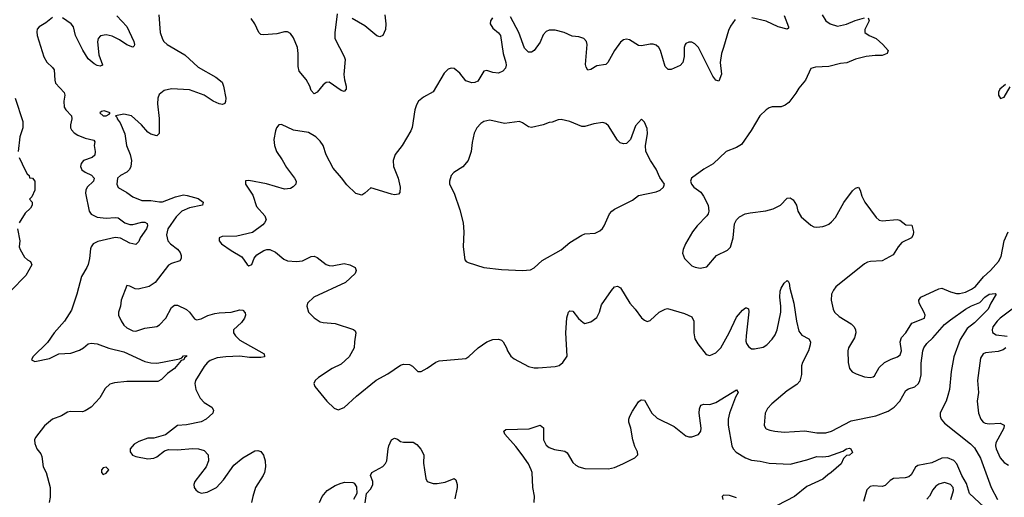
# Model space of a CAD drawing. Header units: inches. Extents: x 2293880 to 2522759, y 823965 to 1006879.
# Tile 122 of 256: x 2341369 to 2347991, y 942124 to 945337. Entities that reach past the tile are written whole.
import ezdxf

# ---------------------------------------------------------------- set-up
doc = ezdxf.new("R2010")
doc.units = ezdxf.units.IN
doc.header["$MEASUREMENT"] = 0
doc.layers.add('C3944', color=7, linetype='Continuous')

msp = doc.modelspace()

# ---------------------------------------------------------------- linework, layer by layer
at = {"layer": 'C3944', "color": 5}
for points, elevation in [([(2341590, 945350.7), (2341544.1, 945315.9), (2341500.5, 945290), (2341486.8, 945273.2), (2341483.8, 945256.2), (2341486.7, 945230), (2341530, 945086.7), (2341550, 945051.7), (2341590, 945015.2), (2341599.5, 944999.5), (2341603.8, 944930), (2341609.3, 944910), (2341667.7, 944847.7), (2341672, 944830), (2341665.9, 944790), (2341668.8, 944748.8), (2341678.5, 944730), (2341716.5, 944690), (2341719.7, 944670), (2341709.5, 944629.5), (2341709.4, 944610), (2341716.3, 944596.3), (2341735.2, 944575.2), (2341759.6, 944559.6), (2341810, 944540.5), (2341867.2, 944527.2), (2341874.9, 944514.9), (2341870.2, 944490), (2341876.5, 944450), (2341874.1, 944425.9), (2341855.5, 944410), (2341797, 944390), (2341782.4, 944370), (2341778, 944350), (2341787.2, 944327.2), (2341810, 944311.2), (2341852, 944292), (2341869.1, 944270), (2341864.2, 944250), (2341823.5, 944210), (2341812.7, 944190), (2341811.8, 944170), (2341836, 944050), (2341850, 944028.4), (2341890, 944007.5), (2341950, 944000.8), (2342010, 944006), (2342030, 944003.5), (2342075.6, 943970), (2342110, 943959), (2342130, 943959.8), (2342190, 943975.7), (2342210, 943974.3), (2342225.8, 943965.8), (2342228.4, 943950), (2342221.2, 943930), (2342178.9, 943870), (2342170, 943844.5), (2342150, 943825.3), (2342110, 943833.7), (2342046.3, 943866.3), (2342011.7, 943871.7), (2341894.6, 943845.4), (2341863.8, 943830), (2341848.8, 943810), (2341844.6, 943795.4), (2341838.3, 943730), (2341828, 943690), (2341820.6, 943670), (2341784.5, 943610), (2341753.5, 943490), (2341716.1, 943383.9), (2341670.1, 943309.9), (2341600.2, 943230), (2341554.9, 943165.1), (2341458, 943070), (2341448.1, 943050), (2341470, 943038.3), (2341570, 943059), (2341631.8, 943088.2), (2341713, 943093), (2341770, 943113.4), (2341798.7, 943130), (2341830, 943156), (2341850, 943162), (2341890, 943156.9), (2341967.8, 943127.8), (2342070, 943102), (2342210, 943037.8), (2342250, 943029.1), (2342290, 943026.9), (2342330, 943033.6), (2342443.9, 943056.1), (2342458.4, 943061.6), (2342470, 943074.9), (2342490, 943078), (2342491.3, 943071.3), (2342477.3, 943062.7), (2342472.7, 943050), (2342455.1, 943044.9), (2342408.9, 942990), (2342363.7, 942956.3), (2342322.6, 942917.4), (2342297.2, 942902.8), (2342090, 942902.8), (2342005.3, 942894.7), (2341975.2, 942884.8), (2341942.9, 942857.1), (2341906.8, 942793.2), (2341848.4, 942730), (2341810, 942705.7), (2341790, 942698.5), (2341710, 942701.7), (2341690, 942696.9), (2341650, 942671.5), (2341590, 942649.6), (2341534.8, 942605.2), (2341474.6, 942525.4), (2341468.8, 942510), (2341470, 942486), (2341484.2, 942450), (2341510, 942415.5), (2341517.8, 942397.8), (2341526.3, 942330), (2341546.7, 942290), (2341574, 942190), (2341573.9, 942126.1), (2341567.4, 942090)], 220), ([(2342022.3, 945362.3), (2342090.1, 945290.1), (2342137.2, 945190), (2342141.3, 945170), (2342139.2, 945160.8), (2342130, 945152.3), (2342090, 945167), (2342040.8, 945200.8), (2341990, 945226), (2341950, 945235.2), (2341911.8, 945228.2), (2341897.2, 945210), (2341892, 945188), (2341901.3, 945101.3), (2341926, 945034), (2341926, 945030), (2341910, 945023.6), (2341890, 945028.3), (2341870, 945039.7), (2341830, 945074.3), (2341792.4, 945132.4), (2341744.8, 945230), (2341729.7, 945290), (2341714.7, 945310), (2341655.6, 945350)], 220), ([(2342304.9, 945370), (2342314.4, 945250), (2342330, 945204.9), (2342338.7, 945190), (2342360.3, 945170), (2342479.6, 945099.6), (2342570, 945017.3), (2342687.3, 944950), (2342730, 944916.3), (2342740.3, 944890), (2342754.4, 944810), (2342753.2, 944786.8), (2342747.3, 944772.7), (2342732.8, 944767.2), (2342710, 944771.5), (2342670, 944789.8), (2342610, 944829), (2342510, 944864.6), (2342390, 944872.1), (2342339.6, 944860.4), (2342306.7, 944833.3), (2342297, 944810), (2342295.6, 944770), (2342307.2, 944672.8), (2342307.5, 944572.5), (2342290, 944556), (2342250, 944567.6), (2342230, 944580.5), (2342188.2, 944630), (2342120.9, 944690), (2342070, 944700.5), (2342012, 944690), (2342022, 944682), (2342024.9, 944670), (2342043.4, 944643.4), (2342074.9, 944570), (2342087.2, 944490), (2342111.7, 944430), (2342121.5, 944390), (2342116.9, 944350), (2342107, 944330), (2342088.2, 944311.8), (2342046, 944290), (2342026.5, 944270), (2342021.7, 944230), (2342030, 944208), (2342090, 944174.9), (2342130, 944144.9), (2342190, 944119.7), (2342250, 944120.2), (2342310, 944110.9), (2342330, 944112.5), (2342415.5, 944144.5), (2342470, 944158.2), (2342495.3, 944155.3), (2342570, 944133.2), (2342603.1, 944110), (2342599.1, 944090), (2342510, 944071.7), (2342459.8, 944050), (2342420.7, 944010), (2342365.4, 943930), (2342356.9, 943890), (2342365.2, 943850), (2342382, 943830), (2342430, 943793.8), (2342448, 943770), (2342454.7, 943750), (2342454.6, 943730), (2342445.2, 943714.8), (2342390, 943697.2), (2342370, 943685.1), (2342279.5, 943570), (2342238.5, 943541.5), (2342165.1, 943525.1), (2342146.3, 943526.3), (2342110, 943544), (2342090, 943548), (2342050.4, 943450), (2342047, 943410), (2342033.4, 943370), (2342033.1, 943350), (2342050, 943310.6), (2342070, 943281.6), (2342090, 943263.7), (2342130, 943244.2), (2342150, 943241.3), (2342210, 943260.9), (2342290, 943274), (2342310, 943284.4), (2342351.2, 943330), (2342390, 943400.7), (2342410, 943417.1), (2342430, 943417), (2342490, 943387.4), (2342510.3, 943370), (2342544.7, 943324.7), (2342558.4, 943318.4), (2342590, 943324), (2342633.8, 943346.2), (2342680.2, 943359.8), (2342710, 943365.4), (2342790, 943368.8), (2342850, 943384.6), (2342870, 943382.8), (2342884.8, 943364.8), (2342887.3, 943350), (2342881.1, 943330), (2342859.7, 943300.3), (2342806.3, 943250), (2342806.5, 943230), (2342819.6, 943210), (2342850, 943181.8), (2343013.4, 943090), (2343014.8, 943070), (2342990, 943063.9), (2342915.3, 943064.7), (2342850, 943074.4), (2342754, 943070), (2342697.1, 943062.9), (2342650, 943045.1), (2342630, 943029.6), (2342610, 943005.1), (2342550.3, 942910), (2342545.5, 942890), (2342552.7, 942850), (2342581.5, 942790), (2342610, 942762.6), (2342662, 942730), (2342673, 942710), (2342668, 942690), (2342623, 942650), (2342590, 942631.2), (2342491.3, 942611.3), (2342430, 942607.3), (2342350, 942545.2), (2342270, 942522.7), (2342230, 942521.2), (2342170, 942499.3), (2342138.8, 942481.2), (2342110.8, 942450), (2342110.8, 942430), (2342128.4, 942408.4), (2342150, 942398), (2342230, 942382.4), (2342270, 942386.7), (2342290, 942396.4), (2342343, 942437), (2342370, 942444.9), (2342430, 942443.6), (2342530, 942451.6), (2342572, 942450), (2342610, 942438.4), (2342637.1, 942410), (2342639.5, 942370), (2342622, 942330), (2342546.7, 942230), (2342540.4, 942210), (2342543, 942190), (2342553.7, 942173.7), (2342570, 942160.5), (2342590, 942152.7), (2342630, 942159.5), (2342692.8, 942190), (2342738.7, 942241.3), (2342810, 942341.3), (2342869.6, 942390), (2342950, 942436.3), (2342970, 942438), (2342990, 942432), (2343007.5, 942407.5), (2343020.7, 942370), (2343022, 942330), (2343015.5, 942290), (2343007.3, 942270), (2342954.9, 942190), (2342936, 942130), (2342928.8, 942090)], 240), ([(2344548, 945350), (2344534.9, 945330), (2344532.7, 945310), (2344550, 945279.3), (2344589.1, 945249.1), (2344603.1, 945230), (2344619.6, 945110), (2344638.7, 945050), (2344640.4, 945030), (2344635.5, 945010), (2344618.8, 944990), (2344590, 944976.2), (2344550, 944981.3), (2344510, 944994.3), (2344490.3, 944989.7), (2344450, 944924.5), (2344430, 944914), (2344410, 944913.3), (2344370, 944925.6), (2344330, 944976.9), (2344290, 945007.6), (2344270, 945011.8), (2344250, 945004.5), (2344223.4, 944976.6), (2344150, 944852), (2344084.9, 944815.1), (2344051.6, 944788.4), (2344036.5, 944763.5), (2344026.4, 944730), (2344007.7, 944612.3), (2343998.8, 944590), (2343940.5, 944490), (2343894.9, 944430), (2343880.2, 944390), (2343882.8, 944350), (2343914.9, 944270), (2343928.6, 944211.4), (2343926.4, 944173.6), (2343917.2, 944162.8), (2343890, 944158.9), (2343870, 944163.1), (2343730, 944205.2), (2343690, 944169.2), (2343670, 944157.2), (2343630, 944167), (2343570, 944225.1), (2343534.1, 944274.1), (2343478, 944338), (2343429, 944429), (2343410.6, 944490.6), (2343390, 944520.5), (2343360.5, 944550), (2343310, 944578.3), (2343210, 944594.7), (2343130, 944632.3), (2343110.7, 944629.3), (2343094.8, 944610), (2343088.2, 944590), (2343077.6, 944530), (2343081.5, 944490), (2343096.1, 944450), (2343134.4, 944394.4), (2343162.8, 944342.8), (2343218, 944270), (2343227.7, 944250), (2343226.8, 944230), (2343208.4, 944211.6), (2343190, 944200.9), (2343150, 944196.9), (2343028.1, 944231.9), (2342910, 944255.1), (2342887.7, 944252.3), (2342886.8, 944230), (2342936.1, 944156.1), (2342961.4, 944081.4), (2343016.7, 944016.7), (2343025.3, 943990), (2343015.8, 943970), (2343003, 943957), (2342934.2, 943905.8), (2342830, 943880.5), (2342730, 943879.3), (2342711.3, 943870), (2342711, 943850), (2342726, 943830), (2342790, 943784), (2342862.8, 943742.8), (2342898, 943690), (2342910, 943681), (2342930, 943691.3), (2342946.6, 943733.4), (2342964.2, 943755.8), (2343010, 943783.7), (2343030, 943790.3), (2343050, 943790.3), (2343090, 943772.4), (2343145.8, 943725.8), (2343170, 943715.8), (2343230, 943711.5), (2343270, 943714.3), (2343330, 943743.1), (2343350, 943746), (2343370, 943736.3), (2343429.3, 943689.3), (2343450, 943682.7), (2343470, 943681.5), (2343550, 943696.1), (2343590, 943687.2), (2343624.9, 943670), (2343632.7, 943650), (2343626, 943630), (2343560.4, 943570), (2343347.7, 943470), (2343304.9, 943430), (2343299.1, 943410), (2343310.6, 943370), (2343350, 943330.5), (2343390, 943305.5), (2343410, 943299.3), (2343490, 943293), (2343612.7, 943252.7), (2343624.5, 943244.5), (2343630.6, 943230.6), (2343620.5, 943170), (2343619.1, 943130), (2343584, 943070), (2343530, 943019.6), (2343470.7, 942990), (2343379.1, 942930), (2343355.5, 942910), (2343346.7, 942890), (2343353, 942870), (2343435.5, 942770), (2343484.2, 942724.2), (2343510, 942713.4), (2343550, 942727.3), (2343634.6, 942805.4), (2343767.2, 942912.8), (2343844.7, 942955.3), (2343930, 943014), (2343950, 943020.7), (2343990, 943017.3), (2344010, 943006.8), (2344046, 942970), (2344070, 942970.5), (2344110, 942992.4), (2344166.9, 943033.1), (2344190, 943042.4), (2344370, 943058.4), (2344389.7, 943070.3), (2344451.4, 943128.6), (2344509.7, 943170.3), (2344550, 943186), (2344590, 943188.4), (2344610, 943181.6), (2344621.6, 943170), (2344643, 943130), (2344648.6, 943108.6), (2344672.8, 943072.8), (2344695.2, 943055.2), (2344790, 943004.9), (2344830, 942995.8), (2344856, 942996), (2344970, 943004.2), (2344997.2, 943010), (2345022.7, 943030), (2345050, 943074), (2345043.1, 943230), (2345048.5, 943331.5), (2345060.9, 943370), (2345070, 943379.1), (2345090, 943377.3), (2345126.1, 943326.1), (2345159.2, 943299.2), (2345170, 943294.4), (2345210, 943303.8), (2345250, 943333.4), (2345268, 943370), (2345281.3, 943418.7), (2345350, 943516.3), (2345370, 943540.5), (2345390, 943545.5), (2345410, 943533.4), (2345472.7, 943430), (2345508.2, 943390), (2345550, 943330.8), (2345570, 943314.8), (2345590, 943306.8), (2345610, 943314), (2345670, 943370.5), (2345710, 943390.8), (2345726.6, 943393.4), (2345839.9, 943359.9), (2345890, 943337.3), (2345903.1, 943310), (2345902.3, 943230), (2345910.2, 943190.2), (2345930, 943157.3), (2345985.7, 943085.7), (2346010, 943077.1), (2346050, 943095.3), (2346085.1, 943130), (2346139.8, 943230), (2346190, 943336.3), (2346230, 943384), (2346250, 943398.8), (2346258, 943398), (2346270, 943392), (2346272.2, 943372.2), (2346254.3, 943210), (2346253.5, 943173.5), (2346258.3, 943158.3), (2346270, 943138.8), (2346290, 943122.8), (2346310, 943122), (2346370, 943134.4), (2346394, 943150), (2346430, 943188.2), (2346450, 943217.1), (2346463.8, 943250), (2346488.2, 943370), (2346488.2, 943410), (2346480.3, 943470), (2346483.5, 943510), (2346490, 943530.6), (2346510, 943564.9), (2346530, 943582.8), (2346538.5, 943578.5), (2346544.9, 943564.9), (2346548.5, 943530), (2346574.7, 943430), (2346594.2, 943310), (2346610, 943242), (2346630, 943214), (2346676.3, 943190), (2346688.4, 943170), (2346686, 943150), (2346674, 943110), (2346632.9, 943030), (2346627.7, 943007.7), (2346627.2, 942950), (2346615.6, 942904.4), (2346596.7, 942883.3), (2346530, 942841.3), (2346427.5, 942752.5), (2346399.5, 942720.5), (2346383.8, 942690), (2346376.3, 942610), (2346384, 942590), (2346390, 942585.5), (2346414.7, 942574.7), (2346448, 942568), (2346510, 942561.5), (2346650, 942570.3), (2346730, 942558.9), (2346790, 942558.3), (2346830, 942569.2), (2346962, 942638), (2347126.8, 942673.2), (2347210, 942702.9), (2347250, 942730.2), (2347288, 942770), (2347330, 942842.7), (2347347, 942853), (2347390, 942866.9), (2347415, 942890), (2347423.8, 942910), (2347431.2, 942948.8), (2347432.9, 943027.1), (2347443.9, 943110), (2347449.9, 943130.1), (2347470, 943159.6), (2347510, 943197.4), (2347590, 943286), (2347630, 943317), (2347730.8, 943390), (2347770, 943411.8), (2347825.6, 943434.4), (2347859.5, 943470), (2347889.8, 943490), (2347930, 943495.8), (2347937.1, 943490), (2347901.3, 943430), (2347883.8, 943390), (2347790, 943298.9), (2347741.2, 943258.8), (2347695, 943185), (2347650.9, 943070), (2347632.9, 942970), (2347621.5, 942850), (2347612, 942808), (2347599.6, 942770), (2347568.2, 942710), (2347560.7, 942690), (2347559.6, 942670), (2347566.3, 942650), (2347590, 942623.6), (2347764.7, 942484.7), (2347790, 942457.7), (2347830, 942386.5), (2347902.9, 942190), (2347946.4, 942110)], 260), ([(2343503.4, 945376.6), (2343488.8, 945248.8), (2343488.8, 945211.2), (2343551.7, 945090), (2343557.4, 945070), (2343548.1, 944968.1), (2343552.5, 944932.5), (2343565.5, 944890), (2343564, 944870), (2343550, 944853.2), (2343530, 944860.7), (2343450, 944915.6), (2343430, 944915.1), (2343410, 944899.3), (2343370, 944849.2), (2343350, 944839), (2343330, 944861.2), (2343320.5, 944890), (2343294.6, 944934.6), (2343248, 944990), (2343241.5, 945021.5), (2343241.5, 945110), (2343237.2, 945150), (2343210, 945215.1), (2343190, 945243.6), (2343170, 945254.3), (2343150, 945255.4), (2343098, 945242), (2343010, 945234), (2342990, 945236.4), (2342976.4, 945250), (2342949.8, 945309.8), (2342924.5, 945344.5)], 240), ([(2343824, 945370), (2343830.2, 945310), (2343828.7, 945270), (2343810.2, 945229.8), (2343790, 945220.7), (2343770, 945227.3), (2343690, 945296.1), (2343604.5, 945344.5)], 240), ([(2346181.7, 945338.3), (2346150, 945293.2), (2346135.8, 945264.2), (2346103.6, 945150), (2346088, 945110), (2346080.9, 945050), (2346088.2, 944970), (2346070, 944924), (2346050, 944929.3), (2346030, 944956), (2345934.5, 945150), (2345910, 945174.3), (2345890, 945184.7), (2345870, 945185.6), (2345850, 945177), (2345844.4, 945170), (2345837.6, 945150), (2345838.9, 945090), (2345828.5, 945050), (2345810, 945029.7), (2345750, 945001.6), (2345730, 945002.9), (2345710, 945022.7), (2345679.7, 945130), (2345667.6, 945150), (2345650, 945164.7), (2345630, 945172.6), (2345610, 945172.8), (2345550, 945160.5), (2345530, 945163), (2345470, 945202), (2345450, 945206.6), (2345430, 945202), (2345410, 945186), (2345368.8, 945130), (2345324.4, 945050), (2345310, 945035.6), (2345250, 945026.9), (2345210, 945002.4), (2345190, 944998), (2345178, 945018), (2345174.6, 945034.6), (2345186.3, 945170), (2345180.5, 945190), (2345162.7, 945210), (2345130, 945221.1), (2345085.2, 945225.2), (2345030, 945249.7), (2344970, 945266.3), (2344930, 945267.3), (2344910, 945257), (2344890, 945234.5), (2344870, 945185.6), (2344830, 945129.6), (2344810, 945119.6), (2344790, 945118), (2344764.9, 945144.9), (2344724.8, 945250), (2344670, 945356.2)], 260), ([(2347076, 945350), (2347082, 945330), (2347052.7, 945270), (2347053.4, 945250), (2347082.8, 945230), (2347130, 945210.3), (2347173.7, 945170), (2347210.6, 945130), (2347202.8, 945110), (2347170, 945095.6), (2347123.1, 945096.9), (2347062, 945090), (2346990, 945071.5), (2346932.9, 945047.1), (2346890, 945042.9), (2346810, 945022), (2346722, 945018), (2346690.4, 945009.6), (2346653, 944930), (2346610, 944877), (2346590, 944842), (2346541.1, 944778.9), (2346518, 944762), (2346490, 944751.1), (2346430, 944749.7), (2346410, 944744.2), (2346390, 944731.6), (2346347.2, 944690), (2346287.9, 944592.1), (2346223, 944497), (2346190, 944476.3), (2346120.5, 944450), (2346032.7, 944367.3), (2345970, 944331), (2345886.8, 944270), (2345880.7, 944250), (2345887.7, 944230), (2345902, 944210), (2345950, 944176.3), (2345969, 944149), (2345998.7, 944090), (2346003.7, 944050), (2345998.7, 944030), (2345990, 944017), (2345924.9, 943950), (2345894.6, 943910), (2345847.2, 943830), (2345830.3, 943790), (2345827.3, 943767.3), (2345840.5, 943730), (2345890, 943682), (2345912.5, 943672.5), (2345946.6, 943666.6), (2345990, 943675.5), (2346056, 943750), (2346130, 943787.7), (2346150, 943807.3), (2346166.9, 943870), (2346177.2, 943962.8), (2346189.7, 943990.3), (2346209.3, 944010), (2346249.2, 944030), (2346281.3, 944038.7), (2346387.7, 944052.3), (2346436.1, 944063.9), (2346486, 944090), (2346530, 944136), (2346550, 944138), (2346570, 944124.7), (2346594, 944090), (2346602.8, 944050), (2346624, 944010), (2346690, 943955.3), (2346710, 943944.6), (2346730, 943940.3), (2346770, 943944.9), (2346790, 943952.2), (2346810, 943961.3), (2346830, 943977.6), (2346854.7, 944005.3), (2346912.1, 944107.9), (2346970, 944186.8), (2346990, 944204), (2347010.5, 944210.5), (2347022.8, 944190), (2347033, 944150), (2347053, 944110), (2347130, 944006.8), (2347148.5, 943988.5), (2347170, 943983), (2347270, 943992.7), (2347288, 943988), (2347330, 943958), (2347370, 943954), (2347381, 943910), (2347378.8, 943890), (2347366.8, 943870), (2347302.2, 943837.8), (2347277, 943810), (2347244.8, 943755.2), (2347170, 943714.7), (2347090.3, 943709.7), (2347070, 943705.6), (2347050, 943694), (2346859, 943541), (2346841.8, 943518.2), (2346829.1, 943490), (2346825.8, 943450), (2346840.9, 943390), (2346850.2, 943370), (2346880, 943340), (2346961.5, 943290), (2346980.8, 943270), (2346990.2, 943250), (2346991.5, 943230), (2346983.4, 943196.6), (2346944.2, 943130), (2346939.5, 943110), (2346941.1, 943030), (2346950.3, 942990.3), (2346967.1, 942967.1), (2346993.8, 942953.8), (2347050, 942933.7), (2347090, 942930.3), (2347110, 942934.9), (2347117.6, 942942.4), (2347150, 942996.4), (2347185.6, 943030), (2347230, 943052.9), (2347271.9, 943068.1), (2347290, 943081.6), (2347299.3, 943110), (2347289.8, 943170), (2347300.6, 943199.4), (2347329.3, 943230.7), (2347370, 943294.7), (2347453.6, 943330), (2347458, 943350), (2347451.8, 943368.2), (2347418.3, 943430), (2347417.4, 943450), (2347428.9, 943471.1), (2347550, 943526.9), (2347570, 943530.2), (2347630, 943505.7), (2347670, 943495), (2347690, 943494.1), (2347730, 943504.1), (2347770, 943523.9), (2347796.8, 943543.2), (2347852, 943608), (2347898, 943650), (2347951.1, 943710), (2347970, 943743), (2347989.8, 943850), (2348016.7, 943910)], 280), ([(2346510, 945364.9), (2346540.3, 945290), (2346539.2, 945280.8), (2346530, 945272.3), (2346469.9, 945289.9), (2346390, 945327.7), (2346294, 945350)], 260), ([(2346765.5, 945370), (2346790.8, 945330), (2346821, 945310), (2346870, 945293.4), (2346930, 945306.4), (2346988.3, 945331.7), (2347050, 945350.4)], 280), ([(2347999.9, 944900.1), (2347961, 944870), (2347951.3, 944850), (2347951.3, 944830), (2347966, 944806), (2347990, 944816), (2348030, 944886)], 320), ([(2341337.3, 944810), (2341390, 944652), (2341390.4, 944610), (2341370.5, 944549.5), (2341358, 944450)], 180), ([(2341364, 944410), (2341404.9, 944324.9), (2341419.6, 944299.6), (2341432, 944290), (2341434, 944274), (2341454, 944270), (2341471.3, 944250), (2341471.3, 944190), (2341450, 944146), (2341434, 944130), (2341452, 944110), (2341452, 944090), (2341442, 944070), (2341404.9, 944035.1), (2341364.9, 943970)], 180), ([(2341353, 943930), (2341370.6, 943850), (2341366, 943810), (2341371, 943790), (2341399.8, 943739.8), (2341421.1, 943721.1), (2341442, 943710), (2341450, 943688), (2341410, 943617.2), (2341310, 943513.2)], 180), ([(2348043.6, 943390), (2347963, 943330), (2347942.2, 943310), (2347915, 943270), (2347908.5, 943250), (2347912.4, 943232.4), (2347936, 943216), (2348010, 943207.7)], 280), ([(2348000.8, 943130), (2347984.4, 943115.6), (2347950, 943103.9), (2347864.8, 943095.2), (2347850, 943089.7), (2347830, 943060.9), (2347811, 942911), (2347818.4, 942830), (2347809.2, 942770), (2347817.3, 942690), (2347832.9, 942650), (2347850, 942630.3), (2347863.6, 942623.6), (2347890, 942619.4), (2347963.2, 942623.2), (2347990.2, 942610), (2347988.2, 942590), (2347934.5, 942490), (2347931.9, 942470), (2347936.3, 942450), (2347964.5, 942390), (2347990, 942359.1), (2348020.3, 942340.3)], 280), ([(2344828.2, 942088.2), (2344831.6, 942131.6), (2344819.7, 942190), (2344815.1, 942290), (2344809.7, 942310), (2344789.8, 942350), (2344747.6, 942410), (2344705.8, 942465.8), (2344632.3, 942550), (2344624, 942570), (2344639.3, 942580.7), (2344795.6, 942584.4), (2344870.4, 942610.4), (2344891.9, 942591.9), (2344892.7, 942510), (2344910, 942475.8), (2344930, 942460.3), (2344966.1, 942446.1), (2345035, 942435), (2345050, 942422.4), (2345090, 942358), (2345110, 942339.7), (2345130, 942328.4), (2345170, 942318.6), (2345330, 942315.6), (2345370, 942325.4), (2345425.1, 942350), (2345505.2, 942390), (2345526.6, 942410), (2345524.5, 942430), (2345506.5, 942466.5), (2345492.6, 942510), (2345478.3, 942590), (2345466, 942630), (2345466, 942650), (2345471.6, 942670), (2345490, 942704), (2345530, 942766), (2345543.3, 942776.7), (2345550, 942780.7), (2345570, 942777.3), (2345620.3, 942690), (2345656.3, 942656.3), (2345770, 942600.2), (2345850, 942537.7), (2345870, 942531.4), (2345890, 942531.5), (2345933.5, 942546.5), (2345949.7, 942570), (2345951.8, 942590), (2345939.7, 942690), (2345941.7, 942718.3), (2345950, 942744.7), (2345970, 942750.6), (2346010, 942748.7), (2346050, 942761.3), (2346190, 942847.3), (2346200.4, 942830), (2346182.9, 942797.1), (2346143.2, 942690), (2346133.8, 942650), (2346133.5, 942610), (2346158.2, 942470), (2346166.8, 942450), (2346187.8, 942427.8), (2346250, 942389.3), (2346290, 942374), (2346350, 942368.2), (2346410, 942354.7), (2346550, 942347.7), (2346663.8, 942376.2), (2346730, 942398), (2346770, 942396.9), (2346810, 942402), (2346905.1, 942434.9), (2346930.7, 942450.7), (2346950, 942454), (2346958, 942450), (2346970, 942426), (2346950, 942408), (2346930, 942406), (2346910, 942386), (2346894, 942350), (2346827.7, 942290), (2346803.7, 942276.3), (2346770, 942246), (2346662.8, 942197.2), (2346579.7, 942130), (2346464.3, 942070)], 240), ([(2343692.5, 942087.5), (2343702, 942150), (2343730, 942182), (2343744, 942210), (2343744, 942230), (2343728, 942270), (2343738, 942290), (2343810, 942330.6), (2343830, 942350.8), (2343838.7, 942370), (2343846, 942450), (2343851.8, 942470), (2343870, 942510.8), (2343890, 942521), (2343910, 942514.8), (2343930, 942498.8), (2343950, 942494), (2344014.9, 942494.9), (2344038.8, 942478.8), (2344067.1, 942447.1), (2344086.8, 942410), (2344085.2, 942354.8), (2344090.4, 942310), (2344100.4, 942250), (2344110.4, 942230.4), (2344150, 942217.1), (2344176.7, 942216.7), (2344230, 942226), (2344290, 942250.7), (2344301, 942241), (2344310.7, 942210.7), (2344310.7, 942190), (2344294.4, 942114.4)], 240), ([(2347918.5, 941998.5), (2347757, 942150), (2347736.8, 942216.8), (2347706.1, 942270), (2347671.6, 942350), (2347651.2, 942371.2), (2347609.2, 942390), (2347570, 942388.3), (2347504.6, 942355.4), (2347410, 942338.5), (2347393.5, 942326.5), (2347365.1, 942274.9), (2347350, 942261.8), (2347325, 942255), (2347245.5, 942250), (2347222.8, 942237.2), (2347190, 942203.5), (2347170, 942195.8), (2347110, 942201.5), (2347090, 942196.9), (2347065.8, 942174.2), (2347044, 942096)], 260), ([(2343385.1, 942090), (2343402.9, 942130), (2343437.2, 942170), (2343490, 942202.8), (2343530, 942218.8), (2343554.6, 942225.4), (2343610, 942224.7), (2343618.8, 942218.8), (2343634.8, 942194.8), (2343636, 942150), (2343614.8, 942110)], 240), ([(2347631.6, 942110), (2347649.8, 942170), (2347647.7, 942190), (2347630, 942210.7), (2347590, 942224.5), (2347550, 942213.3), (2347530, 942198.3), (2347510, 942173.6), (2347488.7, 942131.3), (2347469.4, 942110.6)], 280), ([(2346190, 942120.5), (2346143.2, 942136.8), (2346102.4, 942137.6), (2346092.9, 942130), (2346098.9, 942110)], 240)]:
    msp.add_lwpolyline(points, dxfattribs=dict(at, elevation=elevation))
for points, elevation in [([(2341936.9, 944723.1), (2341919.8, 944720.2), (2341907.3, 944710), (2341930, 944691.3), (2341950, 944691.3), (2341970, 944702), (2341978, 944710)], 240), ([(2345550, 944668), (2345510, 944622), (2345477.3, 944530), (2345450, 944504.5), (2345430, 944502), (2345408.3, 944508.3), (2345390, 944526), (2345330, 944622), (2345310, 944639.6), (2345290, 944645.1), (2345230, 944635.6), (2345170, 944619.1), (2345150, 944618.5), (2345068.6, 944651.4), (2345010, 944666.3), (2344990, 944663.6), (2344950, 944647), (2344930, 944645.2), (2344890.4, 944629.6), (2344810, 944612.3), (2344790, 944617), (2344750, 944643.6), (2344730, 944651.6), (2344630, 944637.6), (2344530, 944660.7), (2344490, 944651.6), (2344470, 944638.4), (2344443.8, 944610), (2344425.8, 944574.2), (2344412, 944510), (2344406, 944450), (2344385.3, 944390), (2344350, 944347.3), (2344287.7, 944310), (2344270.4, 944289.6), (2344259.3, 944250), (2344260.5, 944230), (2344290.4, 944170), (2344330, 944058), (2344351.7, 943970), (2344356, 943910), (2344350.4, 943810), (2344362, 943722), (2344370.6, 943710.6), (2344384.4, 943704.4), (2344490.4, 943670.4), (2344610, 943657), (2344749.6, 943650.4), (2344805.1, 943654.9), (2344830, 943667.7), (2344882.6, 943717.4), (2345010, 943788.8), (2345070, 943838.7), (2345150, 943888), (2345170, 943895.5), (2345238.9, 943901.1), (2345270, 943916.3), (2345287.9, 943932.1), (2345299.5, 943950), (2345335.6, 944030), (2345351, 944049), (2345370, 944063.1), (2345490, 944124), (2345530, 944154), (2345650, 944178), (2345677.2, 944190), (2345699, 944210), (2345705.2, 944230), (2345675.1, 944275.1), (2345650, 944332), (2345611.3, 944390), (2345580.5, 944450), (2345577.4, 944490), (2345591.5, 944570), (2345590, 944606), (2345570, 944648.7)], 280), ([(2341950, 942328), (2341930, 942322), (2341918, 942310), (2341918, 942302), (2341918, 942290), (2341930, 942278), (2341950, 942286), (2341968, 942310)], 240)]:
    msp.add_lwpolyline(points, close=True, dxfattribs=dict(at, elevation=elevation))

doc.saveas('drawing.dxf')
